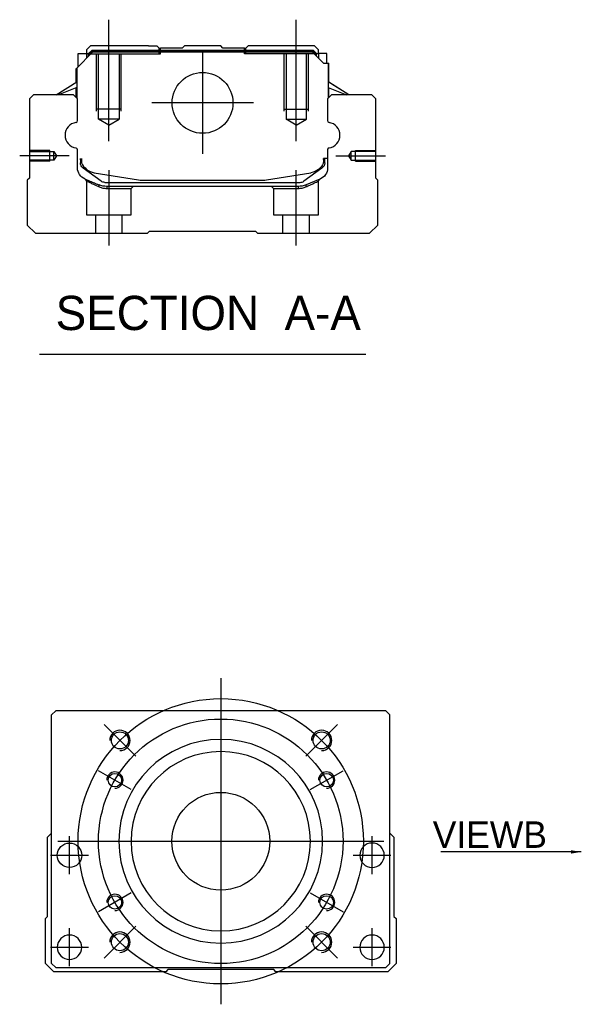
# Model space of a CAD drawing. Header units: millimetres. Extents: x -386 to 3135, y -1989 to 860.
# Tile 96 of 256: x -378 to -240, y -1352 to -1111. Entities that reach past the tile are written whole.
import ezdxf
from ezdxf.lldxf.tags import DXFTag

# ---------------------------------------------------------------- set-up
doc = ezdxf.new("R2010")
doc.units = ezdxf.units.MM
doc.layers.get('0').update_dxf_attribs({"linetype": 'CONTINUOUS'})
doc.styles.add('CHN', font='txt')
doc.styles.add('DIM-7', font='SIMPLEX.shx', dxfattribs={"width": 0.7, "bigfont": 'chineset.shx'})
tags = doc.linetypes.add('DASHED', pattern=[25.72, 12.86, -12.86]).pattern_tags.tags
tags[6:7] = [DXFTag(74, 4), DXFTag(75, 0), DXFTag(340, '0'), DXFTag(46, 0.0), DXFTag(50, 0.0), DXFTag(44, 0.0), DXFTag(45, 0.0)]
tags[4:5] = [DXFTag(74, 4), DXFTag(75, 0), DXFTag(340, '0'), DXFTag(46, 0.0), DXFTag(50, 0.0), DXFTag(44, 0.0), DXFTag(45, 0.0)]
doc.dimstyles.new('CNS', dxfattribs={"dimtxt": 3.5, "dimasz": 2.5, "dimexe": 1, "dimexo": 1, "dimgap": 1, "dimtad": 1, "dimdsep": 46, "dimtxsty": 'DIM-7', "dimcen": 0.09, "dimclrd": 4, "dimclre": 4, "dimclrt": 1, "dimadec": 0, "dimazin": 0, "dimtfac": 1, "dimtmove": 0, "dimatfit": 3, "dimfxl": 0, "dimtvp": 0.971429, "dimtolj": 1, "dimarcsym": 0})

msp = doc.modelspace()

# ---------------------------------------------------------------- linework, layer by layer
at = {"ltscale": 0.2}
for p, q in [((-355.78, -1140.69), (-355.78, -1110.86)), ((-309.78, -1140.69), (-309.78, -1110.86)), ((-332.78, -1118.8), (-332.78, -1143.75)), ((-320.31, -1131.27), (-345.26, -1131.27)), ((-365.5, -1144.27), (-377.65, -1144.27)), ((-300.06, -1144.27), (-287.92, -1144.27)), ((-355.73, -1166.27), (-355.73, -1147.77)), ((-309.84, -1166.27), (-309.84, -1147.77)), ((-349.17, -1291.58), (-356.95, -1283.8)), ((-307.45, -1291.58), (-299.67, -1283.8)), ((-349.17, -1333.3), (-356.95, -1341.08)), ((-307.45, -1333.3), (-299.67, -1341.08))]:
    msp.add_line(p, q, dxfattribs=at)
at = {"linetype": 'Continuous'}
for p, q in [((-360.26, -1117.27), (-361.26, -1118.27)), ((-361.26, -1118.27), (-361.26, -1119.12)), ((-360.76, -1119.19), (-359.9, -1118.32)), ((-346.08, -1117.27), (-360.26, -1117.27)), ((-359.9, -1118.32), (-305.67, -1118.32)), ((-359.8, -1118.55), (-359.9, -1118.32)), ((-346.08, -1117.27), (-343.98, -1117.27)), ((-343.98, -1117.27), (-343.43, -1117.82)), ((-343.43, -1117.82), (-343.08, -1117.82)), ((-337.78, -1117.82), (-343.08, -1117.82)), ((-343.08, -1118.32), (-343.08, -1117.82)), ((-337.78, -1117.82), (-337.23, -1117.27)), ((-328.33, -1117.27), (-337.23, -1117.27)), ((-327.78, -1117.82), (-328.33, -1117.27)), ((-322.48, -1117.82), (-327.78, -1117.82)), ((-322.48, -1117.82), (-322.13, -1117.82)), ((-322.48, -1118.32), (-322.48, -1117.82)), ((-322.13, -1117.82), (-321.58, -1117.27)), ((-322.13, -1117.82), (-321.58, -1117.27)), ((-319.48, -1117.27), (-321.58, -1117.27)), ((-321.58, -1117.27), (-321.58, -1117.27)), ((-305.3, -1117.27), (-319.48, -1117.27)), ((-305.76, -1118.55), (-305.67, -1118.32)), ((-304.8, -1119.19), (-305.67, -1118.32)), ((-304.3, -1118.27), (-305.3, -1117.27)), ((-304.3, -1119.12), (-304.3, -1118.27)), ((-363.66, -1122.72), (-359.76, -1118.82)), ((-363.26, -1119.12), (-361.26, -1119.12)), ((-363.26, -1122.32), (-363.26, -1119.12)), ((-361.26, -1119.12), (-361.26, -1120.32)), ((-360.76, -1119.27), (-361.26, -1119.27)), ((-360.76, -1119.82), (-360.76, -1119.19)), ((-360.53, -1119.28), (-360.76, -1119.19)), ((-360.53, -1119.28), (-359.8, -1118.55)), ((-360.53, -1119.59), (-360.53, -1119.28)), ((-359.8, -1118.55), (-305.76, -1118.55)), ((-305.8, -1118.82), (-359.76, -1118.82)), ((-303.1, -1121.52), (-305.8, -1118.82)), ((-305.03, -1119.28), (-305.76, -1118.55)), ((-305.03, -1119.28), (-304.8, -1119.19)), ((-305.03, -1119.59), (-305.03, -1119.28)), ((-304.8, -1119.82), (-304.8, -1119.19)), ((-304.3, -1119.27), (-304.8, -1119.27)), ((-302.3, -1119.12), (-304.3, -1119.12)), ((-304.3, -1119.12), (-304.3, -1120.32)), ((-302.3, -1121.52), (-302.3, -1119.12)), ((-302.3, -1119.12), (-302.3, -1119.12)), ((-363.76, -1126.23), (-363.76, -1122.82)), ((-363.66, -1126.17), (-363.66, -1122.72)), ((-363.61, -1122.67), (-363.61, -1128.77)), ((-303.1, -1121.52), (-301.95, -1121.52)), ((-301.95, -1121.52), (-301.95, -1128.77)), ((-301.95, -1121.52), (-301.9, -1121.52)), ((-301.9, -1126.17), (-301.9, -1121.52)), ((-301.9, -1121.52), (-301.8, -1121.52)), ((-301.8, -1126.23), (-301.8, -1121.52)), ((-368.67, -1129.27), (-363.61, -1126.14)), ((-363.61, -1127.48), (-368.12, -1129.27)), ((-363.76, -1129.97), (-363.76, -1127.54)), ((-363.66, -1130.07), (-363.66, -1127.5)), ((-296.9, -1129.27), (-301.95, -1126.14)), ((-301.95, -1127.48), (-297.45, -1129.27)), ((-301.9, -1130.07), (-301.9, -1127.5)), ((-296.9, -1129.27), (-301.8, -1126.23)), ((-301.8, -1129.97), (-301.8, -1127.54)), ((-374.28, -1129.27), (-375.28, -1130.27)), ((-375.28, -1130.27), (-375.28, -1149.72)), ((-364.46, -1129.27), (-374.28, -1129.27)), ((-363.46, -1130.27), (-364.46, -1129.27)), ((-363.46, -1135.59), (-363.46, -1130.27)), ((-301.1, -1129.27), (-302.1, -1130.27)), ((-302.1, -1130.27), (-302.1, -1135.59)), ((-291.28, -1129.27), (-301.1, -1129.27)), ((-290.28, -1130.27), (-291.28, -1129.27)), ((-290.28, -1149.72), (-290.28, -1130.27)), ((-363.46, -1147.21), (-363.46, -1142.82)), ((-362.76, -1144.93), (-362.76, -1146.01)), ((-362.46, -1144.93), (-362.46, -1145.97)), ((-302.1, -1144.93), (-303.1, -1144.93)), ((-303.1, -1144.93), (-303.1, -1145.97)), ((-302.8, -1146.01), (-302.8, -1144.93)), ((-302.1, -1142.82), (-302.1, -1147.21)), ((-362.08, -1147.27), (-362.15, -1147.22)), ((-357.66, -1150.49), (-362.08, -1147.27)), ((-303.49, -1147.27), (-307.91, -1150.49)), ((-303.42, -1147.22), (-303.49, -1147.27)), ((-375.28, -1149.72), (-375.78, -1150.22)), ((-359.39, -1148.4), (-348.49, -1150.14)), ((-317.08, -1150.14), (-306.17, -1148.4)), ((-289.78, -1150.22), (-290.28, -1149.72)), ((-375.78, -1150.22), (-375.78, -1161.27)), ((-356.78, -1150.77), (-308.79, -1150.77)), ((-309.29, -1151.77), (-356.27, -1151.77)), ((-346.83, -1150.27), (-318.73, -1150.27)), ((-303.96, -1149.98), (-307.39, -1151.39)), ((-289.78, -1161.27), (-289.78, -1150.22)), ((-375.78, -1161.27), (-373.78, -1163.27)), ((-291.78, -1163.27), (-289.78, -1161.27)), ((-373.78, -1163.27), (-346.28, -1163.27)), ((-346.28, -1163.27), (-345.78, -1162.77)), ((-345.78, -1162.77), (-319.78, -1162.77)), ((-319.78, -1162.77), (-319.28, -1163.27)), ((-319.28, -1163.27), (-291.78, -1163.27)), ((-368.81, -1280.44), (-369.81, -1281.44)), ((-369.81, -1342.44), (-369.81, -1281.44)), ((-300.31, -1280.44), (-368.81, -1280.44)), ((-287.81, -1280.44), (-300.31, -1280.44)), ((-286.81, -1281.44), (-287.81, -1280.44)), ((-286.81, -1342.44), (-286.81, -1281.44)), ((-370.81, -1311.44), (-369.81, -1310.44)), ((-370.81, -1330.89), (-370.81, -1311.44)), ((-286.81, -1310.44), (-285.81, -1311.44)), ((-285.81, -1311.44), (-285.81, -1330.89)), ((-371.31, -1331.39), (-370.81, -1330.89)), ((-285.81, -1330.89), (-285.31, -1331.39)), ((-371.31, -1342.44), (-371.31, -1331.39)), ((-285.31, -1331.39), (-285.31, -1342.44)), ((-369.31, -1344.44), (-371.31, -1342.44)), ((-369.81, -1342.44), (-368.81, -1343.44)), ((-287.81, -1343.44), (-286.81, -1342.44)), ((-285.31, -1342.44), (-287.31, -1344.44)), ((-341.81, -1344.44), (-369.31, -1344.44)), ((-368.81, -1343.44), (-287.81, -1343.44)), ((-341.31, -1343.94), (-341.81, -1344.44)), ((-315.31, -1343.94), (-341.31, -1343.94)), ((-314.81, -1344.44), (-315.31, -1343.94)), ((-287.31, -1344.44), (-314.81, -1344.44))]:
    msp.add_line(p, q, dxfattribs=at)
at = {"linetype": 'DASHED'}
for p, q in [((-343.43, -1119.27), (-343.43, -1117.82)), ((-343.08, -1119.27), (-343.08, -1118.32)), ((-322.48, -1119.27), (-322.48, -1118.32)), ((-322.13, -1119.27), (-322.13, -1117.82)), ((-360.76, -1119.27), (-343.08, -1119.27)), ((-304.8, -1119.27), (-322.48, -1119.27)), ((-304.3, -1119.27), (-304.3, -1119.12)), ((-302.3, -1121.27), (-302.3, -1121.27)), ((-301.74, -1126.27), (-301.74, -1126.27)), ((-361.28, -1150.45), (-361.28, -1158.77)), ((-356.23, -1152.27), (-350.28, -1152.27)), ((-350.28, -1152.27), (-349.78, -1151.77)), ((-350.28, -1158.77), (-350.28, -1152.27)), ((-315.84, -1151.77), (-315.34, -1152.27)), ((-315.34, -1152.27), (-315.34, -1158.77)), ((-315.34, -1152.27), (-309.34, -1152.27)), ((-304.34, -1158.77), (-304.34, -1150.47)), ((-361.28, -1158.77), (-355.78, -1158.77)), ((-359.08, -1158.77), (-359.08, -1163.27)), ((-355.78, -1158.77), (-350.28, -1158.77)), ((-352.48, -1163.27), (-352.48, -1158.77)), ((-315.34, -1158.77), (-304.34, -1158.77)), ((-313.14, -1158.77), (-313.14, -1163.27)), ((-306.54, -1163.27), (-306.54, -1158.77))]:
    msp.add_line(p, q, dxfattribs=at)
at = {"linetype": 'DASHED', "ltscale": 0.1}
for p, q in [((-358.78, -1133.27), (-358.78, -1119.27)), ((-358.28, -1135.27), (-358.28, -1119.27)), ((-353.28, -1119.27), (-353.28, -1135.27)), ((-352.78, -1133.27), (-352.78, -1119.27)), ((-312.78, -1133.27), (-312.78, -1119.27)), ((-312.28, -1119.27), (-312.28, -1135.27)), ((-307.28, -1135.27), (-307.28, -1119.27)), ((-306.78, -1133.27), (-306.78, -1119.27)), ((-352.78, -1132.82), (-358.78, -1132.82)), ((-312.78, -1132.82), (-306.78, -1132.82)), ((-353.28, -1135.27), (-358.28, -1135.27)), ((-355.78, -1136.72), (-358.28, -1135.27)), ((-355.78, -1136.72), (-353.28, -1135.27)), ((-312.28, -1135.27), (-307.28, -1135.27)), ((-309.78, -1136.72), (-312.28, -1135.27)), ((-309.78, -1136.72), (-307.28, -1135.27)), ((-370.28, -1142.97), (-375.28, -1142.97)), ((-375.28, -1143.2), (-369.29, -1143.2)), ((-370.28, -1145.57), (-370.28, -1142.97)), ((-369.29, -1143.2), (-368.64, -1144.27)), ((-369.29, -1145.35), (-369.29, -1143.2)), ((-368.64, -1144.27), (-369.29, -1145.35)), ((-296.28, -1143.2), (-296.93, -1144.27)), ((-296.93, -1144.27), (-296.28, -1145.35)), ((-290.28, -1143.2), (-296.28, -1143.2)), ((-296.28, -1145.35), (-296.28, -1143.2)), ((-295.28, -1145.57), (-295.28, -1142.97)), ((-295.28, -1142.97), (-290.28, -1142.97)), ((-369.29, -1145.35), (-375.28, -1145.35)), ((-370.28, -1145.57), (-375.28, -1145.57)), ((-296.28, -1145.35), (-290.28, -1145.35)), ((-295.28, -1145.57), (-290.28, -1145.57))]:
    msp.add_line(p, q, dxfattribs=at)
msp.add_line((-372.8, -1192.9), (-292.75, -1192.9))
at = {"ltscale": 0.3}
for p, q in [((-328.31, -1272.44), (-328.31, -1352.44)), ((-368.31, -1312.44), (-288.31, -1312.44))]:
    msp.add_line(p, q, dxfattribs=at)
at = {"ltscale": 0.1}
for p, q in [((-350.26, -1299.77), (-358.32, -1295.12)), ((-306.36, -1299.77), (-298.3, -1295.12)), ((-365.42, -1320.52), (-365.42, -1311.22)), ((-291.19, -1320.52), (-291.19, -1311.22)), ((-370.07, -1315.87), (-360.77, -1315.87)), ((-295.84, -1315.87), (-286.54, -1315.87)), ((-350.26, -1325.12), (-358.32, -1329.77)), ((-306.36, -1325.12), (-298.3, -1329.77)), ((-365.42, -1343.09), (-365.42, -1333.79)), ((-291.19, -1343.09), (-291.19, -1333.79)), ((-370.07, -1338.44), (-360.77, -1338.44)), ((-295.84, -1338.44), (-286.54, -1338.44))]:
    msp.add_line(p, q, dxfattribs=at)
at = {"linetype": 'Continuous'}
for centre, radius in [((-332.78, -1131.27), 7.47), ((-353.06, -1287.69), 2.1), ((-303.56, -1287.69), 2.1), ((-354.29, -1297.44), 1.65), ((-302.33, -1297.44), 1.65), ((-328.31, -1312.44), 12), ((-365.42, -1315.87), 3), ((-354.29, -1327.44), 1.65), ((-302.33, -1327.44), 1.65), ((-353.06, -1337.19), 2.1), ((-303.56, -1337.19), 2.1)]:
    msp.add_circle(centre, radius, dxfattribs=at)
at = {"ltscale": 0.3}
for radius in [35, 30]:
    msp.add_circle((-328.31, -1312.44), radius, dxfattribs=at)
at = {"linetype": 'Continuous', "extrusion": (0, 0, -1)}
for centre, radius in [((328.31, -1312.44), 25), ((328.31, -1312.44), 22), ((291.19, -1315.87), 3), ((365.42, -1338.44), 3), ((291.19, -1338.44), 3)]:
    msp.add_circle(centre, radius, dxfattribs=at)
for centre, radius, start, end in [((-363.34, -1139.2), 3.17, 98.9371, 261.0629), ((-302.23, -1139.2), 3.17, 278.9371, 81.0629), ((-353.06, -1287.69), 2.5, 270, 180), ((-303.56, -1287.69), 2.5, 270, 180), ((-354.29, -1297.44), 2, 270, 180), ((-302.33, -1297.44), 2, 270, 180), ((-354.29, -1327.44), 2, 270, 180), ((-302.33, -1327.44), 2, 270, 180), ((-353.06, -1337.19), 2.5, 270, 180), ((-303.56, -1337.19), 2.5, 270, 180)]:
    msp.add_arc(centre, radius, start, end)
at = {"linetype": 'Continuous'}
for centre, radius, start, end in [((-363.96, -1135.59), 0.5, 285.1919, 0), ((-301.6, -1135.59), 0.5, 180, 254.8081), ((-363.96, -1142.82), 0.5, 0, 74.8081), ((-301.6, -1142.82), 0.5, 105.1919, 180), ((-306.8, -1144.45), 4, 337.6678, 353.1681), ((-306.8, -1144.45), 3.77, 349.0413, 352.7469), ((-358.76, -1144.45), 4, 202.3316, 260.9414), ((-346.83, -1139.77), 10.5, 260.9414, 270), ((-318.73, -1139.77), 10.5, 270, 279.0586), ((-308.79, -1149.27), 1.5, 270, 306.0274)]:
    msp.add_arc(centre, radius, start, end, dxfattribs=at)
at = {"linetype": 'Continuous', "extrusion": (0, 0, -1)}
for centre, radius, start, end in [((358.76, -1144.45), 4, 337.6678, 353.1681), ((358.76, -1144.45), 3.77, 349.0413, 352.7469), ((360.46, -1147.21), 3, 292.4327, 0), ((361.26, -1146.01), 1.5, 306.0274, 0), ((306.8, -1144.45), 4, 202.3316, 260.9414), ((305.1, -1147.21), 3, 180, 247.5673), ((304.3, -1146.01), 1.5, 180, 233.9726), ((356.27, -1146.77), 5, 270, 292.4327), ((356.78, -1149.27), 1.5, 270, 306.0274), ((309.29, -1146.77), 5, 247.5673, 270)]:
    msp.add_arc(centre, radius, start, end, dxfattribs=at)
at = {"linetype": 'Continuous'}
for points in [[(-363.61, -1128.77), (-363.61, -1129.37)], [(-363.61, -1129.37), (-363.61, -1130.12)], [(-301.95, -1128.77), (-301.95, -1129.37)], [(-301.95, -1129.37), (-301.95, -1130.12)]]:
    msp.add_open_spline(points, degree=1, dxfattribs=at)
at = {"linetype": 'DASHED'}
for points, degree in [([(-361.59, -1149.99), (-361.28, -1150.45)], 1), ([(-358.16, -1151.86), (-358.18, -1151.39)], 1), ([(-356.27, -1151.77), (-356.23, -1152.27)], 1), ([(-309.29, -1151.77), (-309.31, -1151.94), (-309.32, -1152.11), (-309.34, -1152.27)], 3), ([(-307.39, -1151.39), (-307.42, -1151.86)], 1), ([(-304.34, -1150.47), (-304.03, -1150.01)], 1)]:
    msp.add_open_spline(points, degree=degree, dxfattribs=at)
for points, degree, knots in [([(-361.59, -1149.99), (-361.59, -1149.99), (-360.67, -1150.37), (-359.74, -1150.75), (-358.18, -1151.39)], 2, [0, 0, 0, 0.5, 0.5, 1, 1, 1]), ([(-361.28, -1150.45), (-361.28, -1150.45), (-361.28, -1150.45), (-360.81, -1150.66), (-359.5, -1151.25), (-358.62, -1151.65), (-358.16, -1151.86)], 3, [0, 0, 0, 0, 0.000815, 0.486557, 0.726811, 1, 1, 1, 1]), ([(-358.16, -1151.86), (-357.85, -1151.98), (-357.25, -1152.21), (-356.56, -1152.25), (-356.23, -1152.27)], 3, [0, 0, 0, 0, 0.515943, 1, 1, 1, 1]), ([(-309.34, -1152.27), (-309.01, -1152.25), (-308.32, -1152.21), (-307.72, -1151.98), (-307.42, -1151.86)], 3, [0, 0, 0, 0, 0.484584, 1, 1, 1, 1]), ([(-307.42, -1151.86), (-307.1, -1151.71), (-306.49, -1151.44), (-305.74, -1151.1), (-304.75, -1150.65), (-304.34, -1150.47), (-304.34, -1150.47)], 3, [0, 0, 0, 0, 0.185898, 0.357233, 0.514425, 1, 1, 1, 1])]:
    msp.add_open_spline(points, degree=degree, knots=knots, dxfattribs=at)

# ---------------------------------------------------------------- texts
at = {"style": 'CHN'}
for s, insert, char_height, attachment_point in [('SECTION  A-A ', (-368.83, -1182.87), 8.4, 4), ('VIEWB', (-248.28, -1314.06), 6.5, 9)]:
    msp.add_mtext(s, dxfattribs=dict(at, insert=insert, char_height=char_height, attachment_point=attachment_point))

# ---------------------------------------------------------------- leaders
msp.add_leader([(-239.84, -1315.05), (-274.3, -1315.06)], dimstyle='CNS', override={"dimtxt": 6.5, "dimtxsty": 'CHN'})

doc.saveas('drawing.dxf')
